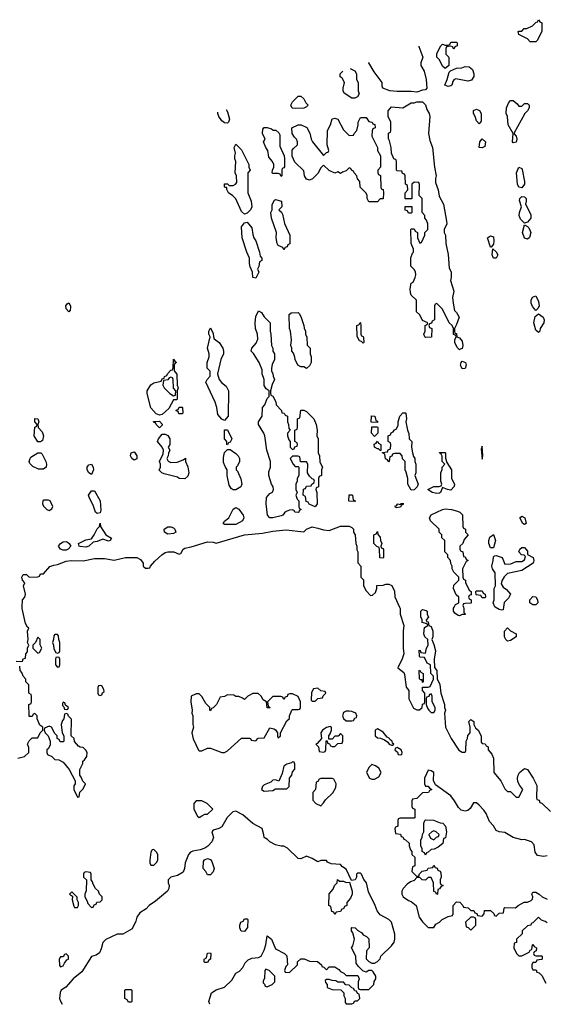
# Model space of a CAD drawing. Header units: inches. Extents: x 2710751 to 2829008, y 857003 to 965602.
# Tile 242 of 256: x 2740082 to 2743797, y 957190 to 964154. Entities that reach past the tile are written whole.
import ezdxf

# ---------------------------------------------------------------- set-up
doc = ezdxf.new("R2010")
doc.units = ezdxf.units.IN
doc.header["$MEASUREMENT"] = 0
doc.layers.add('C7945', color=7, linetype='Continuous')
doc.layers.add('C7946', color=7, linetype='Continuous')

msp = doc.modelspace()

# ---------------------------------------------------------------- linework, layer by layer
at = {"layer": 'C7945', "color": 2, "elevation": 10}
for points in [[(2740058, 959618), (2740090, 959614), (2740102, 959618), (2740107.3, 959632.7), (2740122, 959638), (2740126, 959670), (2740136.4, 959683.6), (2740138, 959710), (2740146, 959730), (2740138, 959750), (2740142, 959770), (2740138, 959830), (2740146, 959850), (2740136.4, 959856.4), (2740123.1, 959883.1), (2740099, 959990), (2740099.5, 960000)], [(2742767.2, 960000), (2742772, 959990), (2742772, 959950), (2742798, 959870), (2742791.3, 959830), (2742792, 959710), (2742798, 959670), (2742786.4, 959633.6), (2742754, 959570), (2742796, 959536), (2742802, 959522), (2742812.7, 959432.7), (2742831.3, 959410), (2742832, 959350), (2742865.4, 959285.4), (2742890, 959272), (2742907.3, 959272.7), (2742926, 959290), (2742930, 959314), (2742942, 959318), (2742946, 959330), (2742946, 959390), (2742928.9, 959408.9), (2742930, 959434), (2742970, 959434), (2742982, 959438), (2743006, 959490), (2743006, 959510), (2742988, 959530), (2742986, 959590), (2742963.1, 959603.1), (2742942, 959642), (2742910, 959646), (2742907.3, 959652.7), (2742906, 959694), (2742912.7, 959692.7), (2742918, 959678), (2742950, 959674), (2742958, 959710), (2742968, 959730), (2742966, 959770), (2742946, 959790), (2742938, 959810), (2742944, 959856), (2742966, 959870), (2742962, 959882), (2742926, 959890), (2742926, 959910), (2742918, 959930), (2742918, 959970), (2742930, 959982), (2742956, 959976), (2742962, 959970), (2742962, 959950), (2742971, 959929), (2742954, 959910), (2742958, 959898), (2742970, 959894), (2742974, 959870), (2742990, 959862), (2743001, 959830), (2743002, 959790), (2742994, 959770), (2743010, 959734), (2743021, 959690), (2743011.3, 959630), (2743012.7, 959572.7), (2743031.3, 959550), (2743032.7, 959492.7), (2743050.9, 959450.9), (2743058, 959390), (2743084.7, 959310), (2743084.7, 959290), (2743091, 959270), (2743084.7, 959250), (2743092, 959150), (2743131.3, 959070), (2743186.4, 958986.4), (2743210, 958974), (2743230, 958974), (2743236.4, 958983.6), (2743238, 959050), (2743248, 959070), (2743248.4, 959091.6), (2743266, 959110), (2743266, 959150), (2743255.3, 959190), (2743270, 959204.7), (2743291.3, 959190), (2743292, 959170), (2743304.7, 959144.7), (2743322, 959130), (2743344.7, 959090), (2743344.7, 959044.7), (2743350, 959034), (2743372.7, 959032.7), (2743378, 959018), (2743394, 959010), (2743394, 958990), (2743419.6, 958959.6), (2743431.3, 958930), (2743432, 958830), (2743482, 958770), (2743510, 958714), (2743530, 958694), (2743550, 958694), (2743590, 958654), (2743610, 958654), (2743639, 958710), (2743616.6, 958736.6), (2743602.7, 958762.7), (2743600.9, 958790), (2743605.2, 958810), (2743614, 958830), (2743650, 958858), (2743670, 958851.3), (2743712, 958790), (2743736.9, 958736.9), (2743734, 958650), (2743738, 958638), (2743752.7, 958632.7), (2743758, 958618), (2743772.7, 958612.7), (2743832.7, 958552.7)], [(2743218, 960000), (2743222, 959990), (2743222, 959962), (2743234, 959950), (2743230, 959946), (2743210, 959946), (2743190, 959938), (2743180.4, 959940.4), (2743156.4, 959956.4), (2743148, 959970), (2743148.4, 959991.6), (2743152.7, 960000)], [(2743502.4, 960000), (2743499.6, 959980.4), (2743490, 959978), (2743470, 959982), (2743443, 960000)], [(2740068, 958930), (2740116.4, 958943.6), (2740146, 958970), (2740147.3, 959007.3), (2740138, 959030), (2740150, 959054), (2740170, 959074), (2740210, 959074), (2740226, 959110), (2740246, 959130), (2740246, 959150), (2740224, 959164), (2740206, 959210), (2740206, 959230), (2740190, 959246), (2740178, 959242), (2740170, 959226), (2740150, 959226), (2740148, 959230), (2740146, 959310), (2740162, 959318), (2740166, 959330), (2740166, 959370), (2740162, 959382), (2740146, 959390), (2740146, 959450), (2740126, 959470), (2740126, 959490), (2740106, 959510), (2740096.4, 959536.4), (2740086, 959550), (2740082, 959582)], [(2743810, 958239), (2743784.5, 958235.5), (2743742, 958242), (2743726, 958266), (2743717.2, 958317.2), (2743699.3, 958339.3), (2743650, 958355.3), (2743630, 958354), (2743570, 958369.4), (2743510, 958406), (2743470, 958409.2), (2743450, 958419), (2743431.5, 958451.5), (2743402.4, 958482.4), (2743379.3, 958539.3), (2743363.5, 958563.5), (2743330, 958599.3), (2743310, 958614), (2743290, 958614), (2743265.2, 958574.8), (2743250, 958561.2), (2743230, 958557.2), (2743203.2, 958563.2), (2743182.5, 958582.5), (2743156, 958630), (2743130, 958665.2), (2743022, 958742), (2743007.3, 958772.7), (2743008, 958830), (2742990, 958842), (2742970, 958846), (2742942, 958790), (2742942, 958750), (2742950, 958734), (2742970, 958734), (2742978, 958718), (2742994, 958710), (2742978, 958702), (2742971.6, 958688.4), (2742930, 958686), (2742890, 958646), (2742858, 958642), (2742854, 958630), (2742854, 958590), (2742858, 958578), (2742874, 958570), (2742874, 958510), (2742870, 958506), (2742770, 958506), (2742758, 958502), (2742754, 958490), (2742754, 958450), (2742738, 958442), (2742734, 958430), (2742738, 958398), (2742772.7, 958392.7), (2742778, 958378), (2742790, 958374), (2742798, 958358), (2742810, 958354), (2742834, 958330), (2742834, 958310), (2742843.6, 958283.6), (2742854, 958270), (2742854, 958250), (2742874, 958230), (2742874, 958170), (2742858, 958162), (2742854, 958130), (2742890, 958094), (2742902, 958098), (2742907.3, 958112.7), (2742927.3, 958132.7), (2742962, 958138), (2742970, 958154), (2743002, 958158), (2743010, 958174), (2743018, 958158), (2743032.7, 958152.7), (2743038, 958138), (2743052.7, 958132.7), (2743059.6, 958119.6), (2743062, 958090), (2743054, 958070), (2743054, 958050), (2743058, 958038), (2743074, 958030), (2743058, 958022), (2743050, 958006), (2743038, 958002), (2743034, 957970), (2743030, 957966), (2743022, 957982), (2743008.4, 957988.4), (2743006, 958050), (2742990, 958086), (2742970, 958086), (2742950, 958068), (2742926, 958070), (2742910, 958086), (2742890, 958086), (2742870, 958066), (2742843.6, 958056.4), (2742819.6, 958040.4), (2742792, 958010), (2742782, 957990), (2742782, 957970), (2742792, 957950), (2742830, 957924.7), (2742850, 957918), (2742884.7, 957890), (2742906.4, 957806.4), (2742930, 957774), (2742970, 957734), (2743010, 957734), (2743023.1, 957756.9), (2743050, 957772), (2743069, 957791), (2743110, 957812), (2743142, 957818), (2743146, 957830), (2743146, 957890), (2743170, 957914), (2743192.7, 957912.7), (2743214, 957890), (2743218, 957878), (2743251.6, 957871.6), (2743270, 957854), (2743292.7, 957852.7), (2743298, 957838), (2743312.7, 957832.7), (2743318, 957818), (2743350, 957814), (2743366, 957830), (2743367.3, 957852.7), (2743410, 957854), (2743432.7, 957832.7), (2743438, 957818), (2743450, 957814), (2743470, 957834), (2743502, 957838), (2743506, 957870), (2743510, 957874), (2743587.3, 957872.7), (2743606, 957890), (2743648.4, 957911.6), (2743670, 957912), (2743696.4, 957923.6), (2743707.3, 957932.7), (2743708, 957950), (2743702, 957970), (2743710, 957982), (2743730, 957982), (2743754, 957970), (2743774, 957950), (2743810, 957934)], [(2741426, 957190), (2741418, 957210), (2741438, 957270), (2741470, 957291.3), (2741530, 957312), (2741580.4, 957359.6), (2741608.9, 957411.1), (2741634.6, 957425.4), (2741658, 957450), (2741676.4, 957483.6), (2741696.4, 957503.6), (2741723.1, 957516.9), (2741770, 957522), (2741788.4, 957531.6), (2741810, 957574), (2741822, 957610), (2741830, 957674), (2741862, 957650), (2741890, 957582), (2741954, 957550), (2741970, 957534), (2741974, 957470), (2741963.6, 957456.4), (2741954, 957430), (2741958, 957418), (2741990, 957414), (2742046, 957470), (2742046, 957490), (2742068.4, 957511.6), (2742091.6, 957511.6), (2742130, 957494), (2742187.3, 957492.7), (2742214, 957470), (2742218, 957458), (2742232.7, 957452.7), (2742250, 957434), (2742270, 957454), (2742310, 957454), (2742336.9, 957436.9), (2742350, 957422), (2742374, 957410), (2742390, 957394), (2742472.7, 957392.7), (2742482, 957370), (2742474, 957350), (2742474, 957310), (2742478, 957298), (2742490, 957294), (2742550, 957294), (2742586, 957330), (2742588.4, 957351.6), (2742598, 957370), (2742598, 957390), (2742580.4, 957420.4), (2742570, 957428), (2742550, 957428), (2742530, 957418), (2742507.3, 957427.3), (2742476.4, 957456.4), (2742460.4, 957480.4), (2742458, 957530), (2742428, 957590), (2742436.4, 957603.6), (2742448, 957650), (2742436.4, 957696.4), (2742428, 957710), (2742426, 957730), (2742430, 957734), (2742454, 957730), (2742471.6, 957711.6), (2742496.9, 957696.9), (2742510, 957682), (2742534, 957670), (2742550, 957654), (2742552, 957590), (2742532.7, 957567.3), (2742531.6, 957511.6), (2742550, 957492), (2742570, 957482), (2742590, 957482), (2742610, 957492), (2742628.9, 957511.1), (2742635.3, 957530), (2742710, 957604.7), (2742729, 957630), (2742734, 957650), (2742733.2, 957686.8), (2742708.7, 957770), (2742690, 957788.7), (2742630, 957824), (2742609, 957850), (2742594, 957890), (2742546.3, 957986.3), (2742533.2, 958050), (2742513.2, 958073.2), (2742498, 958110), (2742490, 958118), (2742470, 958118), (2742462, 958110), (2742462, 958090), (2742454, 958070), (2742426, 958066), (2742390, 958146), (2742363.1, 958163.1), (2742350, 958178), (2742283.1, 958183.1), (2742256.4, 958196.4), (2742250, 958206), (2742210, 958206), (2742190, 958198), (2742150, 958222), (2742110, 958238), (2742070, 958218), (2742050, 958222), (2741975.3, 958295.3), (2741950, 958308), (2741930, 958308), (2741890, 958318), (2741850, 958338), (2741834.6, 958354.6), (2741808.7, 958370), (2741808.4, 958388.4), (2741794.6, 958434.6), (2741730, 958468.7), (2741658, 958530), (2741610, 958555.1), (2741587.9, 958552.1), (2741548.7, 958511.3), (2741510, 958446), (2741490, 958434.5), (2741450, 958422), (2741441, 958410), (2741451, 958370), (2741440.7, 958339.3), (2741410.8, 958309.2), (2741390, 958295.3), (2741356.9, 958283.1), (2741306.6, 958273.4), (2741290, 958265.2), (2741274.8, 958250), (2741251, 958190), (2741247.3, 958150), (2741236.3, 958123.7), (2741198, 958102), (2741150, 958088.7), (2741139.8, 958080.2), (2741131.3, 958070), (2741131.3, 958050), (2741138, 958030), (2741136, 958010), (2741126, 957990), (2741040.7, 957919.3), (2740998, 957890), (2740974.8, 957865.2), (2740930, 957838), (2740910, 957806), (2740902.8, 957777.2), (2740876.9, 957723.1), (2740810, 957686), (2740770, 957686), (2740690, 957648), (2740670, 957626), (2740658.8, 957581.2), (2740646.4, 957553.6), (2740622.8, 957537.2), (2740590, 957528), (2740520.4, 957419.6), (2740458.8, 957370), (2740408.5, 957311.5), (2740376, 957290), (2740367.5, 957272.5), (2740364, 957230), (2740370, 957212), (2740382.8, 957190)], [(2743810, 957766), (2743796.4, 957776.4), (2743770, 957786), (2743750, 957806), (2743710, 957766), (2743698, 957762), (2743694, 957750), (2743670, 957746), (2743634, 957710), (2743632.7, 957687.3), (2743594, 957650), (2743592.7, 957627.3), (2743578, 957622), (2743574, 957590), (2743594, 957550), (2743610, 957534), (2743630, 957534), (2743682, 957558), (2743690, 957574), (2743702, 957578), (2743706, 957610), (2743710, 957614), (2743718, 957598), (2743734, 957590), (2743732.7, 957567.3), (2743718, 957562), (2743714, 957550), (2743718, 957538), (2743730, 957534), (2743770, 957534), (2743774, 957530), (2743774, 957510), (2743770, 957506), (2743738, 957502), (2743730, 957486), (2743710, 957486), (2743702, 957470), (2743702, 957450), (2743710, 957434), (2743732.7, 957432.7), (2743738, 957418), (2743752.7, 957412.7), (2743772.7, 957392.7), (2743799.6, 957339.6)]]:
    msp.add_lwpolyline(points, dxfattribs=at)
for points in [[(2743530, 959758), (2743518, 959770), (2743508.7, 959790), (2743508.7, 959830), (2743530, 959852), (2743550, 959832), (2743592, 959810), (2743591.1, 959788.9), (2743550, 959762)], [(2740210, 959786), (2740194, 959750), (2740174, 959730), (2740174, 959710), (2740210, 959674), (2740222, 959678), (2740238, 959710), (2740227.3, 959732.7), (2740226, 959770)], [(2740350, 959806), (2740330, 959806), (2740323.6, 959796.4), (2740322, 959770), (2740314, 959750), (2740322, 959730), (2740323.6, 959703.6), (2740338, 959678), (2740350, 959674), (2740362, 959678), (2740366, 959690), (2740366, 959750), (2740358, 959770), (2740356.4, 959796.4)], [(2740350, 959646), (2740338, 959642), (2740334, 959630), (2740334, 959590), (2740350, 959574), (2740362, 959578), (2740366, 959590), (2740366, 959630), (2740362, 959642)], [(2742930, 959466), (2742926, 959486), (2742914, 959486), (2742908, 959492), (2742906, 959550), (2742910, 959554), (2742918, 959538), (2742934, 959530), (2742934, 959470)], [(2740650, 959446), (2740638, 959442), (2740634, 959430), (2740634, 959390), (2740638, 959378), (2740650, 959374), (2740662, 959378), (2740667.3, 959392.7), (2740678, 959402), (2740676.4, 959416.4), (2740662, 959442)], [(2741730, 959388), (2741694, 959370), (2741670, 959346), (2741656.4, 959356.4), (2741630, 959366), (2741610, 959366), (2741596.4, 959376.4), (2741550, 959378), (2741530, 959366), (2741498, 959362), (2741474, 959310), (2741450, 959286), (2741438, 959282), (2741430, 959266), (2741426, 959270), (2741426, 959290), (2741396.4, 959316.4), (2741370, 959366), (2741350, 959386), (2741330, 959386), (2741294, 959370), (2741292, 959330), (2741301, 959270), (2741298, 959250), (2741304.7, 959230), (2741304.7, 959170), (2741311, 959150), (2741298, 959110), (2741307.1, 959067.1), (2741346.4, 958986.4), (2741350, 958982), (2741370, 958982), (2741410, 959002), (2741430, 959002), (2741510, 958971.3), (2741530, 958971.3), (2741550, 958982), (2741650, 959072), (2741707.3, 959072.7), (2741714, 959070), (2741718, 959058), (2741750, 959054), (2741768.4, 959071.6), (2741810, 959074), (2741850, 959144.7), (2741878.8, 959138.8), (2741891.1, 959131.1), (2741904.7, 959110), (2741904.7, 959084.7), (2741910, 959074), (2741926, 959090), (2741926, 959110), (2741970, 959194), (2741988, 959212), (2741988.9, 959231.1), (2742006, 959270), (2742010, 959274), (2742050, 959274), (2742062, 959278), (2742066, 959290), (2742066, 959330), (2742050, 959366), (2742010, 959386), (2741990, 959386), (2741978, 959382), (2741972.7, 959367.3), (2741958, 959362), (2741950, 959346), (2741942, 959362), (2741927.3, 959367.3), (2741870, 959368), (2741834, 959330), (2741838, 959298), (2741852, 959290), (2741850, 959286), (2741830, 959286), (2741826, 959330), (2741803.1, 959343.1), (2741788.4, 959368.4), (2741767.3, 959387.3)], [(2742190, 959426), (2742158, 959422), (2742145.4, 959394.6), (2742142, 959342), (2742150, 959334), (2742170, 959334), (2742190, 959354), (2742222, 959358), (2742227.3, 959372.7), (2742246, 959390), (2742242, 959402), (2742210, 959406)], [(2742990, 959386), (2742978, 959382), (2742972.7, 959367.3), (2742958, 959362), (2742954, 959350), (2742954, 959310), (2742963.6, 959283.6), (2742974, 959270), (2742990, 959254), (2743010, 959254), (2743018, 959270), (2743018, 959290), (2742998, 959330), (2742998, 959370)], [(2740390, 959326), (2740383.6, 959316.4), (2740383.6, 959303.6), (2740394, 959294), (2740398, 959278), (2740410, 959274), (2740422, 959278), (2740426, 959290), (2740406, 959306), (2740402, 959322)], [(2740410, 959246), (2740398, 959242), (2740394, 959210), (2740383.6, 959196.4), (2740374, 959170), (2740382, 959110), (2740394, 959090), (2740394, 959050), (2740390, 959046), (2740367.3, 959047.3), (2740362, 959062), (2740346, 959070), (2740346, 959090), (2740330, 959106), (2740306, 959150), (2740290, 959158), (2740258, 959142), (2740254, 959130), (2740262, 959110), (2740282, 959090), (2740298, 959050), (2740296.9, 959023.1), (2740283.6, 958996.4), (2740274, 958990), (2740274, 958970), (2740278, 958958), (2740310, 958942), (2740330, 958922), (2740359.6, 958919.6), (2740390, 958902), (2740432, 958850), (2740474, 958770), (2740474, 958750), (2740465.4, 958734.6), (2740464.7, 958710), (2740490, 958654), (2740502, 958658), (2740506, 958690), (2740530, 958714), (2740546, 958750), (2740527.3, 958767.3), (2740516.4, 958796.4), (2740506, 958810), (2740508, 958850), (2740527.3, 958892.7), (2740528, 958910), (2740540.4, 958919.6), (2740556.4, 958943.6), (2740558, 958970), (2740548.4, 958988.4), (2740530, 959006), (2740510, 959008), (2740496.4, 959016.4), (2740468.4, 959048.4), (2740466, 959070), (2740446, 959090), (2740447.3, 959207.3), (2740427.3, 959227.3), (2740422, 959242)], [(2742410, 959264), (2742390, 959264), (2742370, 959253.2), (2742362.8, 959230), (2742370, 959212), (2742390, 959194), (2742430, 959194), (2742442, 959198), (2742450, 959214), (2742462, 959218), (2742466, 959230), (2742458, 959250), (2742430, 959262)], [(2742275.3, 959155.3), (2742250, 959148.7), (2742222.8, 959130), (2742211, 959110), (2742214, 959070), (2742184.7, 959035.3), (2742174, 959030), (2742194, 959010), (2742198, 958978), (2742230, 958974), (2742242, 958978), (2742246, 958990), (2742247.3, 959052.7), (2742254, 959054), (2742258, 959038), (2742272.7, 959032.7), (2742278, 959018), (2742290, 959014), (2742310, 959014), (2742330, 959034), (2742362, 959038), (2742366, 959050), (2742366, 959090), (2742350, 959106), (2742332.7, 959087.3), (2742310, 959086), (2742290, 959066), (2742266, 959066), (2742266, 959090), (2742276.4, 959103.6), (2742286, 959130), (2742286, 959150)], [(2742610, 959138), (2742594, 959130), (2742594, 959090), (2742610, 959074), (2742631.6, 959071.6), (2742659.6, 959059.6), (2742683.6, 959043.6), (2742694, 959030), (2742710, 959022), (2742718, 959022), (2742726, 959030), (2742718, 959038), (2742715.3, 959050), (2742700.2, 959060.2), (2742695.3, 959070), (2742680.2, 959080.2), (2742650, 959114)], [(2742750, 959006), (2742738, 959002), (2742734, 958990), (2742752.7, 958972.7), (2742758, 958958), (2742770, 958954), (2742782, 958958), (2742786, 958970), (2742778, 958990)], [(2742010, 958906), (2742002, 958898), (2741970, 958888.7), (2741950, 958875.3), (2741937.3, 958822.7), (2741912.7, 958767.3), (2741890, 958778), (2741870, 958775.3), (2741858, 958762), (2741810, 958742), (2741798, 958730), (2741792, 958710), (2741810, 958698), (2741870, 958702), (2741890, 958714), (2741970, 958714), (2741986, 958730), (2741988, 958790), (2742006, 958810), (2742010, 958834), (2742027.3, 958852.7), (2742027.3, 958887.3), (2742022, 958902)], [(2742570, 958886), (2742550, 958866), (2742532, 958830), (2742554, 958790), (2742570, 958782), (2742590, 958782), (2742620.4, 958799.6), (2742638, 958830), (2742620.4, 958860.4), (2742596.4, 958876.4)], [(2742290, 958786), (2742210, 958786), (2742198, 958782), (2742190, 958766), (2742178, 958762), (2742171.6, 958708.4), (2742152.7, 958687.3), (2742152.7, 958632.7), (2742174, 958610), (2742210, 958594), (2742230, 958614), (2742243.1, 958636.9), (2742294.6, 958685.4), (2742316.4, 958723.6), (2742318, 958750), (2742302, 958782)], [(2741370, 958628), (2741330, 958628), (2741312, 958610), (2741312, 958570), (2741339.6, 958519.6), (2741350, 958512), (2741370, 958522), (2741390, 958534), (2741410, 958534), (2741446, 958570), (2741406, 958610)], [(2742950, 958246), (2742942, 958262), (2742926, 958270), (2742926, 958290), (2742918, 958310), (2742918, 958350), (2742927.3, 958372.7), (2742928, 958390), (2742938, 958410), (2742938, 958470), (2742946, 958490), (2742950, 958494), (2743007.3, 958492.7), (2743052.7, 958472.7), (2743071.6, 958471.6), (2743092, 958450), (2743098, 958410), (2743091.6, 958368.4), (2743078, 958362), (2743071.6, 958328.4), (2743039.6, 958300.4), (2743011.6, 958288.4), (2742990, 958286), (2742970, 958266), (2742958, 958262)], [(2743010, 958418), (2742994, 958410), (2742974, 958390), (2742984.7, 958364.7), (2743010, 958354), (2743027.3, 958372.7), (2743042, 958378), (2743046, 958390), (2743026, 958410)], [(2741030, 958286), (2741018, 958282), (2741010, 958266), (2741002, 958210), (2741002, 958190), (2741010, 958174), (2741030, 958174), (2741050, 958194), (2741058, 958210), (2741058, 958250), (2741050, 958266)], [(2741410, 958106), (2741398, 958130), (2741378, 958150), (2741380.4, 958199.6), (2741387.3, 958212.7), (2741410, 958222), (2741430, 958214), (2741439.8, 958199.8), (2741456, 958150), (2741450, 958126), (2741430, 958106)], [(2740550, 958126), (2740538, 958122), (2740534, 958110), (2740534, 958090), (2740554, 958070), (2740552.7, 957992.7), (2740542, 957970), (2740542, 957950), (2740559.6, 957919.6), (2740563.6, 957903.6), (2740590, 957874), (2740602, 957878), (2740607.3, 957892.7), (2740622, 957898), (2740627.3, 957912.7), (2740650, 957914), (2740666, 957930), (2740666, 957950), (2740646, 957970), (2740638, 957990), (2740618, 958010), (2740600.4, 958040.4), (2740596.4, 958056.4), (2740586, 958070), (2740586, 958110), (2740582, 958122)], [(2742342, 958062), (2742370, 958062), (2742390, 958052), (2742414, 958054), (2742431.3, 957990), (2742431.1, 957968.9), (2742419.6, 957940.4), (2742394, 957910), (2742394, 957890), (2742378, 957882), (2742370, 957866), (2742358, 957862), (2742350, 957846), (2742318, 957842), (2742310, 957826), (2742302, 957842), (2742287.3, 957847.3), (2742282, 957882), (2742266, 957890), (2742268.4, 957971.6), (2742296.4, 958003.6), (2742306, 958030), (2742326, 958050), (2742328, 958072)], [(2740450, 957986), (2740434, 957970), (2740454, 957954), (2740452, 957930), (2740463.6, 957883.6), (2740470, 957874), (2740490, 957874), (2740498, 957890), (2740498, 957910), (2740488.4, 957928.4), (2740487.3, 957947.3)], [(2741670, 957706), (2741647.3, 957707.3), (2741638, 957730), (2741638, 957750), (2741646, 957770), (2741662, 957778), (2741670, 957794), (2741690, 957794), (2741694, 957790), (2741692.7, 957732.7)], [(2743290, 957806), (2743270, 957806), (2743234, 957770), (2743238, 957738), (2743252.7, 957732.7), (2743270, 957714), (2743306, 957750), (2743306, 957790), (2743302, 957802)], [(2741390, 957486), (2741386, 957490), (2741386, 957510), (2741402, 957518), (2741408.9, 957551.1), (2741430, 957554), (2741434, 957550), (2741431.6, 957508.4), (2741418, 957502), (2741410, 957486)], [(2740410, 957546), (2740398, 957542), (2740390, 957526), (2740370, 957526), (2740362, 957510), (2740363.6, 957463.6), (2740370, 957454), (2740390, 957462), (2740398, 957482), (2740415.3, 957504.7), (2740426, 957510), (2740426, 957530)], [(2741822, 957438), (2741814, 957430), (2741812.7, 957372.7), (2741803.6, 957356.4), (2741802, 957342), (2741812.7, 957332.7), (2741818, 957318), (2741830, 957314), (2741850, 957322), (2741866, 957330), (2741886, 957350), (2741886, 957390), (2741846, 957430)], [(2742270, 957366), (2742250, 957366), (2742242, 957358), (2742243.6, 957343.6), (2742254, 957330), (2742254, 957310), (2742290, 957294), (2742352.7, 957292.7), (2742374, 957270), (2742374, 957250), (2742382, 957230), (2742382, 957202), (2742390, 957194), (2742430, 957194), (2742442, 957198), (2742450, 957214), (2742470, 957214), (2742486, 957230), (2742482, 957262), (2742470, 957266), (2742462, 957282), (2742450, 957286), (2742442, 957302), (2742430, 957306), (2742410, 957326), (2742387.3, 957327.3), (2742370, 957346), (2742330, 957346), (2742316.4, 957356.4), (2742290, 957358)], [(2740850, 957206), (2740842, 957222), (2740826, 957230), (2740826, 957290), (2740830, 957294), (2740870, 957294), (2740874, 957290), (2740874, 957210), (2740870, 957206)]]:
    msp.add_lwpolyline(points, close=True, dxfattribs=at)
at = {"layer": 'C7946', "color": 2}
for points, elevation in [([(2743690, 963998), (2743670, 964018), (2743608.9, 964048.9), (2743606, 964070), (2743610, 964074), (2743630, 964074), (2743648.4, 964091.6), (2743667.3, 964092.7), (2743706, 964110), (2743730, 964134), (2743742, 964138), (2743750, 964154), (2743758, 964138), (2743771.6, 964131.6), (2743772.7, 964072.7), (2743742, 964010), (2743730, 963998)], 10), ([(2743150, 963946), (2743142, 963962), (2743130, 963966), (2743098, 963962), (2743094, 963950), (2743094, 963910), (2743114, 963890), (2743114, 963830), (2743090, 963808), (2743070, 963826), (2743049.5, 963869.5), (2743030, 963889), (2743030, 963914), (2743058, 963970), (2743070, 963982), (2743090, 963974), (2743110, 963974), (2743122, 963978), (2743130, 963994), (2743170, 963994), (2743174, 963990), (2743174, 963970), (2743158, 963962)], 10), ([(2743250, 963718.4), (2743163.5, 963736.5), (2743150.7, 963729.3), (2743142.8, 963717.2), (2743137.3, 963690), (2743130, 963686), (2743110, 963681.6), (2743086.6, 963690), (2743104, 963730), (2743118, 963782), (2743127.3, 963792.7), (2743168.4, 963811.6), (2743207.3, 963812.7), (2743230, 963822), (2743259.6, 963819.6), (2743282, 963802), (2743292, 963772), (2743291.3, 963751.3), (2743274.7, 963725.3)], 10), ([(2742030, 963525.2), (2742008.9, 963528.9), (2741998, 963550), (2742010, 963574), (2742050, 963614), (2742070, 963614), (2742090, 963594), (2742105.4, 963565.4), (2742122, 963550), (2742110, 963538), (2742090, 963529.2)], 10), ([(2743190, 961818), (2743174.6, 961834.6), (2743158, 961870), (2743158, 961890), (2743166, 961910), (2743162, 961922), (2743148.4, 961928.4), (2743148, 961970), (2743138, 961990), (2743118, 962010), (2743070, 962106), (2743030, 962146), (2743018, 962142), (2743014, 962130), (2743014, 962030), (2742998, 962022), (2742992.7, 962007.3), (2742978, 962002), (2742974, 961990), (2742978, 961978), (2742994, 961970), (2742991.6, 961908.4), (2742950, 961906), (2742946, 961910), (2742938, 961930), (2742948, 961950), (2742948, 961992), (2742962, 961998), (2742966, 962010), (2742930, 962026), (2742910, 962066), (2742887.3, 962087.3), (2742886, 962170), (2742850, 962206), (2742843.1, 962223.1), (2742842, 962250), (2742848.4, 962291.6), (2742862, 962298), (2742878, 962330), (2742882, 962350), (2742879, 962370), (2742870, 962388), (2742846, 962410), (2742846, 962470), (2742858, 962502), (2742866, 962510), (2742866, 962530), (2742848, 962570), (2742846, 962670), (2742850, 962674), (2742870, 962674), (2742878, 962658), (2742894, 962650), (2742894, 962610), (2742910, 962574), (2742922, 962578), (2742946, 962630), (2742946, 962650), (2742966, 962670), (2742966, 962710), (2742956.4, 962736.4), (2742946, 962750), (2742946, 962770), (2742926, 962790), (2742926, 962890), (2742906, 962910), (2742907.3, 962987.3), (2742902, 963002), (2742870, 963006), (2742854, 962990), (2742852.7, 962887.3), (2742810, 962886), (2742806, 962890), (2742806, 962930), (2742826, 962950), (2742822, 962982), (2742808, 962990), (2742806, 963050), (2742802, 963062), (2742787.3, 963067.3), (2742782, 963082), (2742750, 963086), (2742746, 963090), (2742746, 963150), (2742742, 963162), (2742726, 963170), (2742708.9, 963208.9), (2742708, 963250), (2742696.4, 963296.4), (2742688.4, 963311.6), (2742688, 963352), (2742702, 963358), (2742706, 963370), (2742706, 963430), (2742686, 963470), (2742686, 963510), (2742710, 963538.8), (2742789.1, 963530.9), (2742850, 963566), (2742870, 963566.8), (2742890, 963574), (2742930, 963573), (2742950, 963550.8), (2742959.9, 963519.9), (2742977.1, 963490), (2742980.5, 963470), (2742971.8, 963350), (2742980.4, 963300.4), (2743000.7, 963250), (2743013.4, 963110), (2743026, 963050), (2743021, 963030), (2743022, 963002), (2743038.8, 962950), (2743046.8, 962906.8), (2743078.4, 962850), (2743099.5, 962730), (2743100.4, 962710), (2743082.8, 962670), (2743081, 962650), (2743090.6, 962630), (2743094.9, 962570), (2743110, 962494), (2743117.1, 962397.1), (2743132.7, 962370), (2743132.4, 962330), (2743126, 962310), (2743150, 962234), (2743141, 962190), (2743144.7, 962150), (2743156.3, 962096.3), (2743170, 962082.8), (2743187.7, 962050), (2743170, 961998), (2743154, 961970), (2743154, 961950), (2743158, 961938), (2743170, 961934), (2743171.6, 961911.6), (2743190, 961904.7), (2743210, 961881), (2743214, 961850), (2743210, 961829.2), (2743195.3, 961824.7)], 10), ([(2743610, 963542), (2743630, 963542), (2743650, 963562), (2743670, 963562), (2743682, 963550), (2743682, 963530), (2743671.3, 963510), (2743652, 963490), (2743574, 963350), (2743590.9, 963330.9), (2743596, 963310), (2743590, 963288), (2743570, 963282), (2743565.2, 963290), (2743568.7, 963350), (2743535.1, 963410), (2743529.3, 963470), (2743520.9, 963490), (2743523.7, 963530), (2743536.5, 963563.5), (2743550, 963582), (2743570, 963582), (2743598.8, 963558.8)], 10), ([(2743330, 963418), (2743310, 963438), (2743301.2, 963470), (2743289.2, 963490), (2743289.4, 963510.6), (2743310, 963521), (2743332.8, 963512.8), (2743342.8, 963490), (2743343.6, 963436.4)], 10), ([(2742550, 962866), (2742538, 962890), (2742538, 962910), (2742530, 962926), (2742488.4, 962968.4), (2742486, 963010), (2742468.4, 963028.4), (2742466, 963050), (2742446, 963070), (2742442, 963082), (2742426, 963090), (2742422, 963102), (2742410, 963106), (2742390, 963086), (2742363.6, 963076.4), (2742350, 963066), (2742330, 963078), (2742310, 963068), (2742270, 963088), (2742230, 963126), (2742210, 963106), (2742190, 963066), (2742151.1, 963028.9), (2742130, 963018), (2742110, 963026), (2742095.3, 963050), (2742090, 963086), (2742027.3, 963147.3), (2742008.4, 963188.4), (2742008.9, 963231.1), (2742016.4, 963243.6), (2742046, 963270), (2742046, 963290), (2742038, 963310), (2742023.1, 963323.1), (2742008, 963350), (2742006, 963390), (2742050, 963411.3), (2742071.1, 963411.1), (2742111.1, 963391.1), (2742131.6, 963351.6), (2742142, 963310), (2742152, 963290), (2742230, 963194), (2742250, 963214), (2742262, 963218), (2742266, 963230), (2742255.3, 963270), (2742258, 963370), (2742278, 963410), (2742290, 963452), (2742310, 963458), (2742331.3, 963451.3), (2742370, 963374), (2742410, 963334), (2742442, 963338), (2742446, 963350), (2742466, 963370), (2742475.3, 963410), (2742475.3, 963430), (2742490, 963462), (2742530, 963462), (2742550, 963434), (2742574, 963430), (2742578, 963418), (2742592.7, 963412.7), (2742594, 963390), (2742578, 963382), (2742572.7, 963367.3), (2742572, 963330), (2742612, 963250), (2742612, 963230), (2742631.3, 963190), (2742632, 963110), (2742614, 963090), (2742614, 963070), (2742618, 963058), (2742631.6, 963051.6), (2742634, 962970), (2742638, 962958), (2742650, 962954), (2742654, 962930), (2742650, 962886), (2742630, 962886), (2742610, 962866)], 10), ([(2741930, 963046), (2741922, 963062), (2741910, 963066), (2741870, 963066), (2741866, 963070), (2741868, 963090), (2741878, 963110), (2741878, 963130), (2741868.7, 963150), (2741842, 963182), (2741835.3, 963230), (2741822, 963250), (2741806, 963290), (2741818, 963310), (2741798, 963350), (2741800.4, 963379.6), (2741808.9, 963391.1), (2741831.1, 963391.1), (2741862, 963382), (2741872.7, 963372.7), (2741891.6, 963371.6), (2741912.7, 963352.7), (2741919.6, 963339.6), (2741919.6, 963259.6), (2741952, 963190), (2741954, 963170), (2741952.7, 963112.7), (2741950, 963106), (2741938, 963102), (2741934, 963090), (2741934, 963050)], 10), ([(2741670, 962778), (2741650, 962798), (2741610, 962888), (2741589.1, 962909.1), (2741558, 962930), (2741546, 962954), (2741546, 962966), (2741534, 962966), (2741528.4, 962971.6), (2741530, 962994), (2741550, 962992), (2741562, 962982), (2741590, 962982), (2741608.4, 962991.6), (2741616.4, 963003.6), (2741615.3, 963050), (2741605.2, 963070), (2741608.7, 963150), (2741602, 963170), (2741602, 963190), (2741608, 963210), (2741598, 963250), (2741610, 963274), (2741650, 963234), (2741702, 963130), (2741702, 963110), (2741712, 963090), (2741694, 963070), (2741694, 962930), (2741718, 962870), (2741722, 962830), (2741714, 962810), (2741690, 962786)], 10), ([(2743350, 963248), (2743329.2, 963250), (2743335.3, 963290), (2743350, 963311.3), (2743374.8, 963290), (2743370, 963258)], 10), ([(2743630, 962965.2), (2743610, 962969), (2743599.5, 962990), (2743593.2, 963070), (2743610, 963112), (2743630, 963102), (2743633.7, 963093.7), (2743650.6, 963010), (2743650.4, 962989.6)], 10), ([(2741950, 962526), (2741942, 962542), (2741910, 962558), (2741902, 962570), (2741895.3, 962610), (2741898, 962650), (2741862, 962750), (2741858, 962790), (2741866, 962810), (2741867.3, 962847.3), (2741882, 962878), (2741890, 962882), (2741932, 962870), (2741934, 962830), (2741914, 962810), (2741932.7, 962792.7), (2741939.6, 962779.6), (2741952.7, 962712.7), (2741992, 962630), (2741991.6, 962568.4), (2741978, 962562), (2741972.7, 962547.3), (2741958, 962542)], 10), ([(2743650, 962715.3), (2743622, 962742), (2743612.3, 962770), (2743614.5, 962790), (2743629.2, 962830), (2743614.6, 962874.6), (2743617.2, 962890), (2743630, 962902.8), (2743650, 962901), (2743661, 962890), (2743662.8, 962870), (2743656, 962850), (2743695.2, 962775.2), (2743694, 962750), (2743670, 962722)], 10), ([(2742830, 962786), (2742822, 962802), (2742807.3, 962807.3), (2742807.3, 962832.7), (2742852.7, 962832.7), (2742854, 962790), (2742850, 962786)], 10), ([(2741750, 962326), (2741728.7, 962330), (2741728.4, 962368.4), (2741710, 962406), (2741705.2, 962430), (2741707.3, 962467.3), (2741688, 962510), (2741654, 962610), (2741649, 962690), (2741670, 962718), (2741690, 962722), (2741722, 962682), (2741730, 962634), (2741738, 962610), (2741751.3, 962590), (2741778, 962510), (2741782, 962482), (2741792.7, 962467.3), (2741794, 962450), (2741778, 962442), (2741771.6, 962408.4), (2741762, 962390), (2741771.1, 962368.9)], 10), ([(2743670, 962602), (2743650, 962608.7), (2743635.1, 962650), (2743650, 962702), (2743670, 962692), (2743680.7, 962680.7), (2743694.9, 962650), (2743686, 962614)], 10), ([(2743410, 962546), (2743389, 962610), (2743410, 962624.7), (2743430, 962618), (2743434, 962590), (2743430, 962566), (2743414, 962546)], 10), ([(2743430, 962468), (2743428.4, 962471.6), (2743422, 962490), (2743426, 962534), (2743450, 962512), (2743461, 962490), (2743450, 962468)], 10), ([(2740430, 962088), (2740410, 962108), (2740409, 962130), (2740416.4, 962143.6), (2740430, 962152), (2740441, 962130), (2740442, 962118), (2740439.6, 962100.4)], 10), ([(2743730, 962098), (2743705.4, 962125.4), (2743697, 962150), (2743698, 962170), (2743707.5, 962192.5), (2743730, 962201), (2743750, 962162), (2743753, 962130), (2743746.8, 962113.2)], 10), ([(2742010, 961114), (2742022, 961118), (2742027.3, 961132.7), (2742042, 961138), (2742046, 961150), (2742042, 961162), (2742026, 961170), (2742026, 961250), (2742042, 961258), (2742046, 961270), (2742046, 961330), (2742062, 961338), (2742068.4, 961391.6), (2742090, 961392), (2742110, 961382), (2742162, 961330), (2742178, 961290), (2742184.7, 961250), (2742182, 961210), (2742191.6, 961188.4), (2742192, 961090), (2742202, 961070), (2742203.6, 961023.6), (2742222, 960990), (2742214, 960970), (2742214, 960930), (2742198, 960922), (2742194, 960910), (2742194, 960850), (2742178, 960842), (2742174, 960830), (2742182, 960810), (2742184.7, 960730), (2742170, 960708.7), (2742128.4, 960728.4), (2742122, 960742), (2742107.3, 960747.3), (2742102, 960782), (2742086, 960790), (2742087.3, 960832.7), (2742102, 960838), (2742110, 960854), (2742142, 960858), (2742146, 960870), (2742162, 960878), (2742166, 960890), (2742162, 960902), (2742150, 960906), (2742130, 960926), (2742115.3, 960950), (2742118, 961010), (2742110, 961026), (2742067.3, 961027.3), (2742062, 961062), (2742050, 961066), (2742010, 961066), (2741994, 961050), (2742014, 961010), (2742030, 960994), (2742050, 960994), (2742054, 960990), (2742054, 960930), (2742042, 960910), (2742042, 960890), (2742034, 960870), (2742034, 960830), (2742042, 960810), (2742034, 960790), (2742043.6, 960763.6), (2742054, 960750), (2742054, 960710), (2742058, 960698), (2742072, 960690), (2742058, 960682), (2742054, 960670), (2742049.3, 960669.3), (2742026, 960670), (2742022, 960682), (2742007.3, 960687.3), (2741990, 960684), (2741964.9, 960675.1), (2741952.8, 960667.2), (2741940.7, 960650), (2741930, 960644.7), (2741870, 960629.6), (2741849, 960630), (2741833.2, 960650), (2741824, 960730), (2741825.2, 960774.8), (2741850, 960802), (2741868.4, 960811.6), (2741875.3, 960830), (2741874, 960850), (2741862, 960870), (2741842, 960930), (2741843.1, 960956.9), (2741855.3, 960990), (2741854, 961030), (2741828, 961110), (2741815.3, 961210), (2741808, 961230), (2741769, 961290), (2741769.3, 961310.7), (2741795.3, 961350), (2741798, 961410), (2741815.3, 961430), (2741830, 961474), (2741846, 961490), (2741846, 961530), (2741824, 961544), (2741810, 961566), (2741808.7, 961610), (2741795.3, 961650), (2741796.5, 961676.5), (2741774, 961730), (2741733.6, 961793.6), (2741718, 961810), (2741722, 961830), (2741752.7, 961867.3), (2741765.2, 961894.8), (2741762.7, 961930), (2741749.2, 961970), (2741745.2, 962010), (2741750, 962054), (2741770, 962094), (2741790, 962082), (2741810, 962052), (2741851.3, 962010), (2741851.3, 961950), (2741858, 961930), (2741862, 961850), (2741871.1, 961831.1), (2741872, 961810), (2741882, 961790), (2741882, 961750), (2741865.4, 961714.6), (2741862, 961690), (2741862, 961670), (2741872, 961650), (2741872.7, 961632.7), (2741882, 961610), (2741865.4, 961574.6), (2741854, 961530), (2741854, 961510), (2741858, 961498), (2741871.6, 961491.6), (2741891.6, 961451.6), (2741894, 961430), (2741932, 961390), (2741934, 961374), (2741951.6, 961371.6), (2741958, 961358), (2741974, 961350), (2741974, 961310), (2741982, 961290), (2741983.6, 961263.6), (2741994, 961250), (2741974, 961230), (2741974, 961210), (2741983.6, 961183.6), (2741994, 961170), (2741994, 961130)], 10), ([(2742110, 961688), (2742090, 961698), (2742070, 961698), (2742048, 961710), (2742028, 961750), (2742027.3, 961767.3), (2742016.4, 961796.4), (2742006, 961810), (2742006, 961830), (2741998, 961850), (2742002, 961890), (2741995.3, 961950), (2741988.7, 961970), (2741986, 962070), (2742000.4, 962079.6), (2742050, 962082), (2742056.9, 962076.9), (2742070, 962054), (2742091.3, 961990), (2742091.6, 961971.6), (2742102, 961950), (2742102, 961930), (2742111.6, 961908.4), (2742112.7, 961852.7), (2742134, 961830), (2742134, 961790), (2742142, 961770), (2742142, 961730), (2742130, 961706)], 10), ([(2742510, 961866), (2742498, 961878), (2742483.1, 961883.1), (2742467.3, 961912.7), (2742466, 961990), (2742482, 961998), (2742488, 962012), (2742490.7, 962010.7), (2742494, 961990), (2742494, 961930), (2742498, 961918), (2742510, 961914), (2742512.7, 961907.3), (2742514, 961870)], 10), ([(2743750, 961942), (2743730, 961958), (2743717, 962010), (2743725.8, 962054.2), (2743750, 962074), (2743780.7, 962050), (2743788, 962030), (2743785.5, 962010), (2743761, 961970), (2743758, 961950)], 10), ([(2741530, 961318), (2741510, 961328), (2741482, 961362), (2741475.3, 961410), (2741464, 961450), (2741398, 961590), (2741406, 961610), (2741427.3, 961632.7), (2741427.3, 961667.3), (2741406, 961690), (2741408, 961730), (2741422, 961770), (2741422, 961790), (2741409, 961830), (2741428, 961910), (2741418, 961930), (2741418, 961950), (2741430, 961974), (2741450, 961934), (2741451.3, 961910), (2741456.9, 961896.9), (2741491.3, 961870), (2741518, 961830), (2741522, 961810), (2741522, 961790), (2741504.7, 961750), (2741481, 961650), (2741491, 961610), (2741507.9, 961587.9), (2741542, 961562), (2741558, 961530), (2741556, 961350)], 10), ([(2741070, 961358), (2741047.3, 961367.3), (2741008.4, 961408.4), (2740984, 961510), (2740984, 961530), (2741010, 961571), (2741030, 961584.7), (2741082, 961598), (2741090, 961614), (2741102, 961618), (2741106, 961630), (2741122, 961638), (2741126, 961650), (2741150, 961674), (2741162, 961678), (2741167.3, 961692.7), (2741170, 961752), (2741178, 961738), (2741191, 961730), (2741178, 961722), (2741174, 961710), (2741174, 961670), (2741192.7, 961647.3), (2741194, 961570), (2741202, 961550), (2741194, 961530), (2741194, 961470), (2741190, 961466), (2741170, 961466), (2741136.9, 961403.1), (2741090, 961362)], 10), ([(2743210, 961684), (2743201.2, 961701.2), (2743198, 961710), (2743201.2, 961730), (2743210, 961738.8), (2743231.8, 961730), (2743238, 961710), (2743230, 961686)], 10), ([(2741150, 961626), (2741138, 961622), (2741130, 961606), (2741098, 961602), (2741094, 961570), (2741102, 961550), (2741142, 961510), (2741170, 961494), (2741182, 961498), (2741186, 961530), (2741168.4, 961548.4), (2741166, 961610), (2741162, 961622)], 10), ([(2741230, 961366), (2741207.3, 961367.3), (2741202, 961382), (2741188.4, 961388.4), (2741190, 961394), (2741202, 961398), (2741210, 961414), (2741230, 961414), (2741232, 961410), (2741234, 961370)], 10), ([(2740230, 961168), (2740209.3, 961169.3), (2740185.2, 961210), (2740188.9, 961271.1), (2740202, 961278), (2740206, 961290), (2740188, 961310), (2740190, 961334), (2740211.3, 961330), (2740218, 961310), (2740211.3, 961290), (2740212, 961270), (2740239.8, 961239.8), (2740250.9, 961210.9), (2740242, 961178)], 10), ([(2741070, 961268), (2741046, 961290), (2741042, 961302), (2741030, 961306), (2741027.3, 961312.7), (2741070, 961314), (2741090, 961294), (2741090, 961286)], 10), ([(2742610, 961306), (2742567.3, 961307.3), (2742568.9, 961351.1), (2742592, 961350), (2742598, 961318), (2742610, 961314)], 10), ([(2742850, 960826), (2742826, 960870), (2742826, 960910), (2742814.6, 960954.6), (2742806, 960970), (2742806, 961030), (2742787.3, 961047.3), (2742786, 961070), (2742770, 961086), (2742730, 961086), (2742718, 961082), (2742712.7, 961067.3), (2742698, 961062), (2742694, 961030), (2742690, 961026), (2742682, 961042), (2742667.3, 961047.3), (2742662, 961082), (2742646, 961090), (2742646, 961094), (2742682, 961098), (2742687.3, 961112.7), (2742702, 961118), (2742706, 961150), (2742702, 961162), (2742686, 961170), (2742686, 961210), (2742702, 961218), (2742707.3, 961232.7), (2742722, 961238), (2742730, 961254), (2742742, 961258), (2742756.4, 961283.6), (2742758, 961310), (2742768.7, 961350), (2742790, 961374), (2742810, 961374), (2742811.1, 961371.1), (2742816, 961330), (2742811.3, 961310), (2742822, 961250), (2742832, 961228), (2742834, 961190), (2742854, 961170), (2742852, 961130), (2742858, 961090), (2742864.7, 961064.7), (2742874, 961050), (2742874, 961030), (2742882, 961010), (2742882, 960950), (2742874, 960930), (2742898, 960870), (2742891, 960849), (2742870, 960828)], 10), ([(2741550, 961146), (2741546, 961150), (2741546, 961170), (2741528.9, 961188.9), (2741530, 961254), (2741550, 961254), (2741582, 961190), (2741570, 961166), (2741558, 961162)], 10), ([(2742590, 961206), (2742568.4, 961228.4), (2742570, 961274), (2742610, 961274), (2742614, 961270), (2742614, 961230)], 10), ([(2741150, 961022), (2741194.6, 961025.4), (2741238, 961042), (2741252.7, 961052.7), (2741254, 961030), (2741271.1, 960991.1), (2741278, 960950), (2741270, 960926), (2741250, 960906), (2741210, 960909), (2741197.2, 960917.2), (2741103.1, 960943.1), (2741086, 960950), (2741068.4, 960968.4), (2741078, 960990), (2741078, 961010), (2741069, 961030), (2741096.4, 961083.6), (2741098, 961110), (2741088, 961130), (2741055.3, 961170), (2741062, 961190), (2741090, 961222), (2741110, 961222), (2741130, 961212), (2741142, 961190), (2741142, 961150), (2741132, 961130), (2741142, 961110), (2741132.7, 961087.3), (2741132, 961070), (2741122, 961050), (2741131.6, 961031.6)], 10), ([(2742630, 961106), (2742618, 961118), (2742610, 961118), (2742588.7, 961130), (2742588.4, 961151.6), (2742602, 961158), (2742610, 961174), (2742618, 961158), (2742634, 961150), (2742634, 961106)], 10), ([(2741590, 960828.7), (2741577.2, 960837.2), (2741561.6, 960861.6), (2741549.3, 960929.3), (2741548.7, 960970), (2741533.2, 960993.2), (2741522.7, 961022.7), (2741522, 961058), (2741530, 961094), (2741550, 961114), (2741570, 961114), (2741610, 961086), (2741626, 961070), (2741634.8, 961050), (2741636, 961030), (2741621, 960999), (2741612, 960990), (2741612, 960970), (2741621, 960961), (2741645.8, 960905.8), (2741651, 960870), (2741646, 960850), (2741610, 960828.7)], 10), ([(2743350, 961138), (2743344, 961116), (2743350, 961046.8), (2743355.1, 961070)], 14), ([(2740250, 960974), (2740214.6, 960974.6), (2740174, 960994), (2740154.6, 961014.6), (2740148, 961030), (2740155.3, 961050), (2740161.2, 961058.8), (2740209.1, 961090.9), (2740231, 961091), (2740241, 961081), (2740266.8, 961030), (2740271.3, 961010), (2740270, 960988)], 10), ([(2740890, 961039), (2740875.3, 961050), (2740864, 961070), (2740869.3, 961090.7), (2740890, 961098), (2740894.4, 961094.4), (2740911, 961070), (2740910, 961048)], 10), ([(2743130, 960827.3), (2743106, 960830), (2743070, 960846), (2743056.3, 960810), (2743050, 960806), (2743030, 960802.4), (2742998, 960810), (2742966, 960830), (2743008.4, 960851.6), (2743047.3, 960852.7), (2743062, 960858), (2743066, 960870), (2743058, 960890), (2743058, 960950), (2743067.3, 960972.7), (2743068, 960990), (2743086, 961010), (2743068.9, 961028.9), (2743067.3, 961067.3), (2743062, 961082), (2743048, 961090), (2743050, 961094), (2743087.3, 961092.7), (2743091.3, 961090), (2743092.7, 961052.7), (2743102, 961022), (2743134, 960970), (2743134, 960910), (2743154, 960870), (2743152.7, 960852.7)], 10), ([(2740590, 960938), (2740570, 960948), (2740559, 960970), (2740559, 960990), (2740563.2, 960996.8), (2740570, 961004.7), (2740590, 961011.3), (2740601, 960990), (2740602.8, 960970)], 10), ([(2740250, 960755.3), (2740244.7, 960750), (2740242, 960730), (2740250, 960714), (2740274, 960690), (2740290, 960682), (2740310, 960694), (2740315.3, 960710), (2740298, 960750), (2740285.4, 960754.6)], 14), ([(2740630, 960662), (2740618, 960670), (2740600.2, 960720.2), (2740575.3, 960770), (2740568.7, 960791.3), (2740590, 960822), (2740610, 960822), (2740650.8, 960750), (2740654.8, 960685.2), (2740650, 960666)], 10), ([(2742450, 960746), (2742409.3, 960749.3), (2742410, 960794), (2742430, 960794), (2742434, 960790), (2742438, 960758), (2742450, 960754), (2742454, 960746)], 10), ([(2741530, 960583.6), (2741519.3, 960590), (2741530, 960606), (2741561.2, 960630), (2741590, 960692), (2741610, 960704.7), (2741630, 960692), (2741662, 960650), (2741666, 960630), (2741657.3, 960610), (2741610, 960584.7)], 10), ([(2742798, 960730), (2742774, 960730), (2742778, 960722), (2742750, 960728), (2742743.5, 960716.5), (2742732, 960710), (2742744.9, 960704.9), (2742770, 960708), (2742778, 960710), (2742780.4, 960719.6)], 14), ([(2743650, 960584), (2743638, 960590), (2743618, 960630), (2743630, 960642), (2743651.3, 960630), (2743662, 960590)], 10), ([(2740710, 960466.3), (2740670, 960480.9), (2740630, 960462.9), (2740601.4, 960458.6), (2740570, 960429.6), (2740550, 960423), (2740510, 960427), (2740502, 960430), (2740498, 960450), (2740550, 960476.3), (2740590, 960482), (2740609, 960510), (2740630, 960554), (2740646, 960570), (2740650, 960594), (2740652, 960570), (2740690, 960511.3), (2740730, 960488), (2740721, 960470)], 10), ([(2741130, 960514.3), (2741105.1, 960530), (2741103.7, 960550), (2741130, 960566), (2741150, 960566.4), (2741170, 960559.3), (2741178.4, 960550), (2741184.4, 960530), (2741170, 960518.9)], 10), ([(2742650, 960346), (2742627.3, 960347.3), (2742626, 960410), (2742622, 960422), (2742607.3, 960427.3), (2742586, 960450), (2742586, 960510), (2742602, 960518), (2742610, 960534), (2742612.7, 960512.7), (2742630, 960494), (2742632, 960470), (2742642, 960450), (2742634, 960430), (2742638, 960418), (2742650, 960414), (2742652.7, 960407.3), (2742654, 960350)], 10), ([(2743410, 960418), (2743397.2, 960450), (2743397.2, 960470), (2743405.2, 960494.8), (2743430, 960514), (2743444.7, 960470), (2743430, 960418)], 10), ([(2740390, 960402.6), (2740369.7, 960409.7), (2740357, 960430), (2740371.3, 960448.7), (2740390, 960460.5), (2740410, 960462.4), (2740418.9, 960458.9), (2740430.8, 960450), (2740443, 960430), (2740424.9, 960410), (2740410, 960403.1)], 10), ([(2743350, 960066), (2743342, 960082), (2743307.3, 960087.3), (2743306, 960110), (2743310, 960114), (2743350, 960114), (2743358, 960098), (2743372, 960090), (2743374, 960070), (2743370, 960066)], 10), ([(2743710, 960015.3), (2743688, 960030), (2743688.4, 960051.6), (2743710, 960074), (2743730, 960072), (2743741, 960050), (2743744.7, 960030), (2743730, 960015.3)], 10)]:
    msp.add_lwpolyline(points, close=True, dxfattribs=dict(at, elevation=elevation))
at = {"layer": 'C7946', "color": 2, "elevation": 10}
for points in [[(2742903.7, 963967.4), (2742903.5, 963963.5), (2742930.4, 963890), (2742917.1, 963850), (2742917.1, 963830), (2742940.5, 963790), (2742954, 963730), (2742960.7, 963670), (2742950, 963657.2), (2742930, 963656), (2742890, 963642), (2742850, 963646), (2742750, 963645.1), (2742698, 963650), (2742649, 963669), (2742644, 963684), (2742644, 963710), (2742586.3, 963786.3), (2742550, 963848), (2742547.4, 963850.4)], [(2742430, 963599), (2742374.6, 963634.6), (2742368.7, 963650), (2742368.9, 963668.9), (2742378, 963710), (2742360.4, 963740.4), (2742348, 963750), (2742346, 963770), (2742366, 963790), (2742366.2, 963790.9)], [(2742418.1, 963807.9), (2742451.3, 963791.3), (2742462, 963770), (2742462, 963730), (2742474, 963710), (2742474, 963650), (2742482, 963630), (2742470, 963609.2), (2742450, 963599), (2742430, 963599)], [(2741550, 963422), (2741530, 963424), (2741510, 963439), (2741489.5, 963469.5), (2741482, 963490), (2741482, 963500.5)], [(2741541.1, 963519.9), (2741550, 963502), (2741564, 963450), (2741558, 963430), (2741550, 963422)], [(2743152.7, 960000), (2743162, 960018), (2743186, 960030), (2743186, 960070), (2743167.3, 960087.3), (2743148, 960130), (2743150, 960154), (2743186, 960190), (2743186, 960210), (2743150, 960246), (2743138, 960270), (2743138, 960290), (2743128.9, 960308.9), (2743128, 960330), (2743109.1, 960349.1), (2743108, 960368), (2743088, 960390), (2743086, 960470), (2743066, 960490), (2743066, 960510), (2743046, 960530), (2743046, 960550), (2742986, 960610), (2742978, 960630), (2742990, 960651.3), (2743070, 960690.7), (2743090, 960694.8), (2743134, 960690), (2743176.9, 960676.9), (2743194, 960670), (2743212.7, 960652.7), (2743214, 960570), (2743218, 960558), (2743234, 960550), (2743234, 960530), (2743252, 960510), (2743223.6, 960476.4), (2743214, 960450), (2743194, 960430), (2743194, 960410), (2743198, 960398), (2743214, 960390), (2743218, 960358), (2743230, 960354), (2743238, 960338), (2743252, 960330), (2743238, 960322), (2743212, 960270), (2743214, 960210), (2743218, 960198), (2743232, 960190), (2743232.7, 960172.7), (2743258, 960118), (2743274, 960110), (2743272.7, 960087.3), (2743258, 960082), (2743254, 960070), (2743258, 960058), (2743274, 960050), (2743272.7, 960027.3), (2743230, 960026), (2743218, 960022), (2743214, 960010), (2743218, 960000)], [(2740099.5, 960000), (2740102, 960050), (2740118, 960070), (2740122, 960090), (2740109, 960150), (2740118, 960170), (2740102, 960190), (2740098, 960210), (2740106, 960230), (2740130.8, 960230.8), (2740150, 960212), (2740210, 960214), (2740222, 960218), (2740230, 960234), (2740250, 960234), (2740294.6, 960285.4), (2740323.2, 960296.8), (2740350, 960301), (2740410, 960324), (2740446, 960330), (2740530, 960326), (2740610, 960342.8), (2740682, 960342), (2740750, 960332), (2740830, 960351), (2740910, 960351.3), (2740936.9, 960336.9), (2740954, 960310), (2740954, 960290), (2740970, 960274), (2740990, 960274), (2741002, 960278), (2741006, 960290), (2741036.4, 960323.6), (2741086, 960370), (2741110, 960384.7), (2741130, 960390.8), (2741170.8, 960390.8), (2741210, 960374), (2741222, 960378), (2741238, 960410), (2741250, 960416), (2741294.6, 960425.4), (2741410, 960462), (2741450, 960458.8), (2741470, 960450.8), (2741669.7, 960510.3), (2741798.6, 960521.4), (2741870, 960535.5), (2741966.4, 960546.4), (2742090, 960532), (2742108, 960550), (2742150, 960566), (2742190, 960558.8), (2742230, 960544.7), (2742270, 960542), (2742349.3, 960570.7), (2742410, 960571.3), (2742430, 960562), (2742442, 960550), (2742442, 960530), (2742452, 960510), (2742458, 960450), (2742464.7, 960430), (2742464.7, 960404.7), (2742472, 960390), (2742472.7, 960312.7), (2742492, 960290), (2742494, 960210), (2742511.6, 960191.6), (2742512, 960150), (2742530, 960114), (2742562, 960082), (2742576.4, 960083.6), (2742596.4, 960103.6), (2742606, 960130), (2742607.3, 960152.7), (2742650, 960154), (2742670, 960162), (2742690, 960162), (2742711.1, 960151.1), (2742731.6, 960111.6), (2742732.7, 960072.7), (2742767.2, 960000)], [(2743443, 960000), (2743441.2, 960001.2), (2743428, 960030), (2743435.3, 960050), (2743435.3, 960130), (2743444, 960150), (2743442, 960242), (2743424, 960270), (2743419, 960290), (2743429, 960330), (2743430, 960354), (2743438, 960362), (2743450, 960364.7), (2743491, 960351), (2743510, 960302), (2743553.6, 960306.4), (2743590, 960322), (2743630, 960322), (2743650, 960334), (2743658, 960358), (2743647.3, 960367.3), (2743628.4, 960368.4), (2743608.7, 960390), (2743618, 960410), (2743630, 960422), (2743650, 960422), (2743670, 960394), (2743672, 960372), (2743710.7, 960350.7), (2743714.8, 960330), (2743711, 960310), (2743630, 960258), (2743530, 960238), (2743506.4, 960213.6), (2743490, 960186), (2743484.7, 960164.7), (2743499.6, 960139.6), (2743523.6, 960123.6), (2743551.3, 960090), (2743536.9, 960063.1), (2743507.1, 960032.9), (2743502.4, 960000)]]:
    msp.add_lwpolyline(points, dxfattribs=at)

doc.saveas('drawing.dxf')
